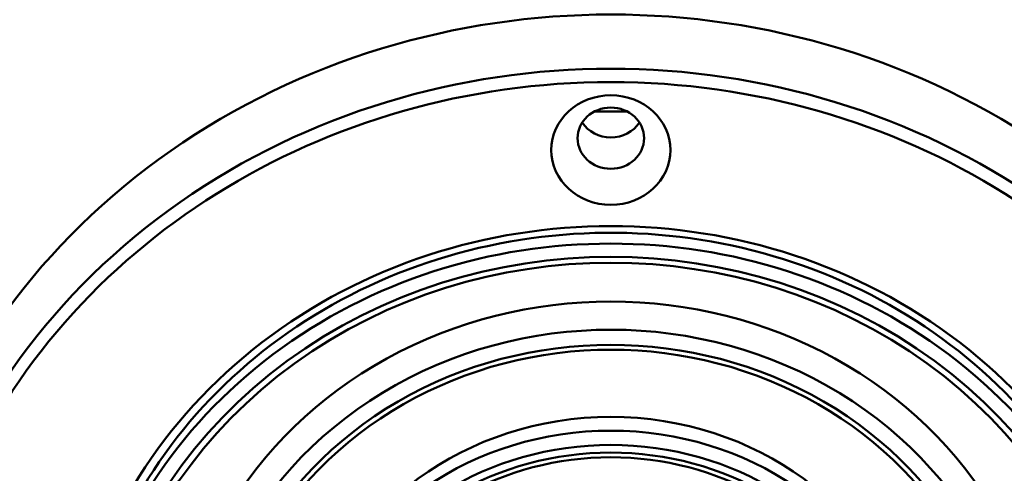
# Model space of a CAD drawing. Header units: inches. Extents: x 0.8 to 72.9, y -5.1 to 48.7.
# Tile 201 of 237: x 64.139 to 65.56, y 21.48 to 22.136. Entities that reach past the tile are written whole.
import ezdxf

# ---------------------------------------------------------------- set-up
doc = ezdxf.new("R2010")
doc.units = ezdxf.units.IN
doc.header["$MEASUREMENT"] = 0
doc.layers.add('Visible Edges(ROSSANSI)', color=7, linetype='Continuous', lineweight=50)
doc.layers.add('Visible Tangent Edges(ROSSANSI)', color=7, linetype='Continuous', lineweight=50)

msp = doc.modelspace()

# ---------------------------------------------------------------- linework, layer by layer
at = {"layer": 'Visible Edges(ROSSANSI)'}
for centre, major_axis, start_param, end_param in [((64.9921, 21.1762), (-1.05, 0), 2.763663, 6.661115), ((64.9921, 21.225), (-0.845, 0), 4.684341, 4.740437), ((64.9921, 22.0097), (0.048, 0), 3.680181, 5.744597), ((64.9921, 21.1031), (-0.77, 0), 2.657601, 6.767177), ((64.9921, 21.1486), (-0.6295, 0), 3.094607, 6.330171), ((64.9921, 21.1497), (-0.4474, 0), 3.371543, 6.053235)]:
    msp.add_ellipse(centre, major_axis=major_axis, ratio=0.920845, start_param=start_param, end_param=end_param, dxfattribs=at)
for centre, major_axis in [((64.9921, 21.9473), (-0.086, 0)), ((64.9921, 21.9644), (-0.048, 0))]:
    msp.add_ellipse(centre, major_axis=major_axis, ratio=0.920845, dxfattribs=at)
msp.add_open_spline([(65.7621, 21.1199), (65.7621, 21.1956), (65.7488, 21.2712), (65.697, 21.4148), (65.6584, 21.4827), (65.56, 21.6038), (65.5003, 21.6571), (65.3655, 21.7435), (65.2906, 21.7768), (65.1333, 21.8198), (65.0509, 21.8297), (64.8869, 21.8252), (64.8053, 21.8107), (64.6512, 21.7591), (64.5787, 21.7218), (64.45, 21.6282), (64.3939, 21.5719), (64.3037, 21.4458), (64.2696, 21.3761), (64.231, 21.2435), (64.2221, 21.1817), (64.2221, 21.1199)], degree=3, knots=[1.570796, 1.570796, 1.570796, 1.570796, 1.891977, 1.891977, 2.21284, 2.21284, 2.533016, 2.533016, 2.852568, 2.852568, 3.171757, 3.171757, 3.490846, 3.490846, 3.810082, 3.810082, 4.129733, 4.129733, 4.450042, 4.450042, 4.712389, 4.712389, 4.712389, 4.712389], dxfattribs=at)
at = {"layer": 'Visible Tangent Edges(ROSSANSI)'}
for centre, major_axis, start_param, end_param in [((64.9921, 21.119), (-1.0271, 0), 2.763663, 6.661115), ((64.9921, 21.1139), (1.0116, 0), 5.465042, 10.242921), ((64.9921, 21.1139), (-0.7856, 0), 2.628058, 6.79672), ((64.9921, 21.1031), (-0.7491, 0), 2.693342, 6.731436), ((64.9921, 21.105), (0.7379, 0), 5.853772, 9.854191), ((64.9921, 21.1367), (0.5983, 0), 6.101257, 9.604964), ((64.9921, 21.1367), (-0.5746, 0), 3.022918, 6.40186), ((64.9921, 21.1371), (0.5665, 0), 6.184651, 9.523312), ((64.9921, 21.1298), (-0.4474, 0), 3.438646, 5.986132), ((64.9921, 21.1237), (0.4317, 0), 0.38325, 2.758343), ((64.9921, 21.1237), (0.4197, 0), 0.436047, 2.705546), ((64.9921, 21.1246), (-0.4113, 0), 3.61181, 5.812968)]:
    msp.add_ellipse(centre, major_axis=major_axis, ratio=0.920845, start_param=start_param, end_param=end_param, dxfattribs=at)

doc.saveas('drawing.dxf')
